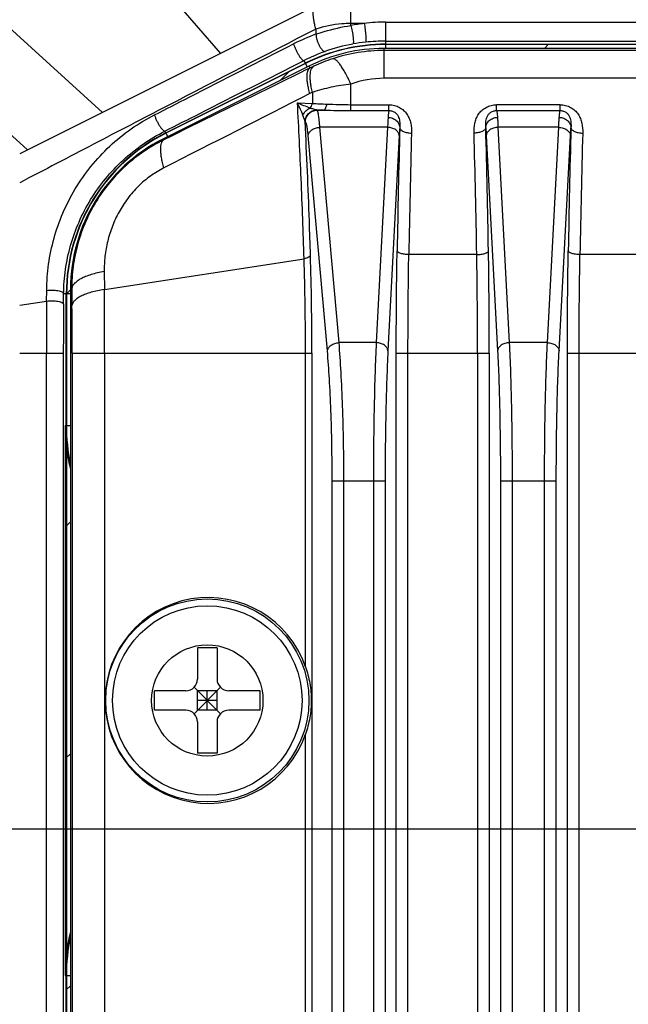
# Model space of a CAD drawing. Header units: millimetres. Extents: x 103 to 457, y -27 to 282.
# Tile 35 of 41: x 374 to 389, y 144 to 170. Entities that reach past the tile are written whole.
import ezdxf

# ---------------------------------------------------------------- set-up
doc = ezdxf.new("R2010")
doc.units = ezdxf.units.MM
doc.header["$LTSCALE"] = 23.1
doc.header["$PDMODE"] = 3
doc.header["$PDSIZE"] = 8
doc.linetypes.add('CENTER', pattern=[0.6, 0.375, -0.075, 0.075, -0.075])
doc.layers.get('0').update_dxf_attribs({"linetype": 'CONTINUOUS'})
doc.layers.get('Defpoints').update_dxf_attribs({"linetype": 'CONTINUOUS'})
for name, color, linetype in [('00_COMPONENTS', 7, 'CONTINUOUS'), ('03_ALL_AXES', 7, 'CONTINUOUS'), ('51__DRAFT_DIMS', 7, 'CONTINUOUS')]:
    doc.layers.add(name, color=color, linetype=linetype)
doc.styles.get("Standard").update_dxf_attribs({"font": 'simfang.ttf'})
doc.dimstyles.new('DIMSTYLE_3', dxfattribs={"dimtxt": 3, "dimasz": 3, "dimexe": 2.5, "dimexo": 0.5, "dimgap": 0.75, "dimtad": 1, "dimdsep": 46, "dimtxsty": 'STANDARD', "dimblk": '_FILLED', "dimblk1": '_FILLED', "dimblk2": '_FILLED', "dimcen": 0.09, "dimazin": 2, "dimtp": 0.3, "dimtm": 0.3, "dimtfac": 1, "dimtofl": 0, "dimtmove": 0, "dimatfit": 3, "dimldrblk": '_FILLED', "dimfxl": 1, "dimtolj": 1, "dimarcsym": 0})
doc.dimstyles.new('DIMSTYLE_4', dxfattribs={"dimtxt": 3, "dimasz": 3, "dimexe": 2.5, "dimexo": 0.5, "dimgap": 0.75, "dimtad": 1, "dimdsep": 46, "dimtxsty": 'STANDARD', "dimblk": '_FILLED', "dimblk1": '_FILLED', "dimblk2": '_FILLED', "dimcen": 0.09, "dimazin": 2, "dimtp": 0.2, "dimtm": 0.2, "dimtfac": 1, "dimtofl": 0, "dimtmove": 0, "dimatfit": 3, "dimldrblk": '_FILLED', "dimfxl": 1, "dimtolj": 1, "dimarcsym": 0})

# ---------------------------------------------------------------- blocks, each defined once
blk = doc.blocks.new('_FILLED')
at = {"color": 0, "linetype": 'ByBlock'}
blk.add_solid([(0, 0), (-1, 0.1667), (-1, -0.1667)], dxfattribs=at)
blk = doc.blocks.new('*D6')
at = {"layer": '51__DRAFT_DIMS', "color": 0, "lineweight": -2}
for p, q in [((387.861, 148.772), (345.441, 148.772)), ((347.941, 145.772), (347.941, 105.772)), ((388.293, 102.772), (345.441, 102.772))]:
    blk.add_line(p, q, dxfattribs=at)
at = {"layer": 'Defpoints', "color": 0}
for p in [(388.361, 148.772), (347.941, 102.772), (388.793, 102.772)]:
    blk.add_point(p, dxfattribs=at)
at = {"layer": '51__DRAFT_DIMS', "color": 0, "linetype": 'ByBlock', "lineweight": -2, "xscale": 3, "yscale": 3, "zscale": 3}
for p, rotation in [((347.941, 148.772), 90), ((347.941, 102.772), 270)]:
    blk.add_blockref('_FILLED', p, dxfattribs=dict(at, rotation=rotation))
at = {"layer": '51__DRAFT_DIMS', "color": 0, "insert": (343.191, 125.711), "char_height": 3, "attachment_point": 2, "rotation": 90, "line_spacing_factor": 0.9}
blk.add_mtext('\\A1;46', dxfattribs=at)
blk = doc.blocks.new('*D7')
at = {"layer": '51__DRAFT_DIMS', "color": 0, "lineweight": -2}
for p, q in [((381.497, 170.072), (345.441, 170.072)), ((347.941, 151.772), (347.941, 167.072)), ((392.242, 148.772), (345.441, 148.772))]:
    blk.add_line(p, q, dxfattribs=at)
at = {"layer": 'Defpoints', "color": 0}
for p in [(347.941, 170.072), (381.997, 170.072), (392.742, 148.772)]:
    blk.add_point(p, dxfattribs=at)
at = {"layer": '51__DRAFT_DIMS', "color": 0, "linetype": 'ByBlock', "lineweight": -2, "xscale": 3, "yscale": 3, "zscale": 3}
for p, rotation in [((347.941, 170.072), 90), ((347.941, 148.772), 270)]:
    blk.add_blockref('_FILLED', p, dxfattribs=dict(at, rotation=rotation))
at = {"layer": '51__DRAFT_DIMS', "color": 0, "insert": (343.191, 159.361), "char_height": 3, "attachment_point": 2, "rotation": 90, "line_spacing_factor": 0.9}
blk.add_mtext('\\A1;21.3', dxfattribs=at)

msp = doc.modelspace()

# ---------------------------------------------------------------- linework, layer by layer
at = {"layer": '00_COMPONENTS'}
for p, q in [((378.672, 168.645), (371.222, 177.232)), ((366.13, 175.766), (375.644, 167.131)), ((373.725, 166.172), (364.786, 174.286)), ((381.997, 169.359), (381.997, 170.072)), ((381.103, 169.861), (373.525, 166.072)), ((381.103, 169.267), (381.103, 169.135)), ((382.341, 169.409), (381.997, 169.409)), ((382.894, 168.772), (382.894, 169.446)), ((382.894, 169.446), (432.756, 169.446)), ((382.894, 168.96), (432.756, 168.96)), ((382.847, 168.006), (382.847, 168.772)), ((432.803, 168.772), (382.847, 168.772)), ((432.803, 168.718), (382.847, 168.718)), ((382.894, 168.88), (432.756, 168.88)), ((432.756, 168.872), (382.894, 168.872)), ((386.949, 168.772), (387.049, 168.872)), ((380.882, 168.297), (380.8, 168.461)), ((380.924, 168.318), (377.202, 166.457)), ((377.264, 166.609), (380.834, 168.393)), ((380.837, 168.386), (377.268, 166.602)), ((380.924, 168.318), (380.949, 168.268)), ((380.187, 167.95), (380.411, 168.173)), ((432.803, 168.006), (382.847, 168.006)), ((381.997, 167.181), (381.997, 167.858)), ((381.013, 167.647), (381.013, 167.365)), ((380.631, 167.376), (381.013, 167.365)), ((381.134, 167.189), (381.128, 167.193)), ((381.302, 167.189), (381.134, 167.189)), ((381.997, 167.331), (382.974, 167.331)), ((382.974, 167.181), (382.974, 167.331)), ((385.726, 167.181), (385.726, 167.331)), ((387.354, 167.331), (385.726, 167.331)), ((387.354, 167.181), (387.354, 167.331)), ((381.997, 167.181), (382.974, 167.181)), ((385.726, 167.181), (387.354, 167.181)), ((380.829, 166.893), (380.828, 166.894)), ((380.835, 166.89), (380.829, 166.893)), ((381.696, 161.236), (381.204, 166.752)), ((382.937, 166.752), (381.204, 166.752)), ((382.937, 166.752), (382.648, 161.236)), ((385.763, 166.752), (386.053, 161.236)), ((387.316, 166.752), (385.763, 166.752)), ((387.027, 161.236), (387.316, 166.752)), ((377.202, 166.457), (377.214, 166.433)), ((377.313, 166.512), (377.241, 166.655)), ((381.397, 161.024), (380.905, 166.54)), ((383.237, 166.54), (382.948, 161.024)), ((385.464, 166.54), (385.753, 161.024)), ((387.327, 161.024), (387.616, 166.54)), ((385.219, 163.491), (383.481, 163.491)), ((389.949, 163.491), (387.861, 163.491)), ((375.691, 162.599), (380.801, 163.387)), ((375.687, 163.059), (375.691, 162.599)), ((374.213, 162.302), (374.215, 162.574)), ((374.647, 162.219), (374.649, 162.487)), ((374.825, 162.487), (374.649, 162.487)), ((374.717, 159.114), (374.717, 162.487)), ((374.725, 162.487), (374.825, 162.587)), ((374.725, 162.487), (374.725, 89.057)), ((374.825, 162.611), (374.825, 88.933)), ((374.825, 162.611), (374.858, 162.611)), ((374.858, 162.611), (374.862, 162.185)), ((373.525, 162.196), (374.213, 162.302)), ((382.648, 161.236), (381.696, 161.236)), ((387.027, 161.236), (386.053, 161.236)), ((373.525, 160.963), (374.642, 160.963)), ((374.208, 90.581), (374.208, 160.963)), ((374.642, 90.581), (374.642, 160.963)), ((374.867, 160.963), (374.867, 90.581)), ((374.867, 160.963), (381.002, 160.963)), ((375.696, 160.963), (375.696, 90.581)), ((380.838, 152.937), (380.838, 160.963)), ((381.002, 160.963), (381.002, 90.581)), ((383.16, 90.581), (383.16, 160.963)), ((383.16, 160.963), (385.54, 160.963)), ((383.46, 90.581), (383.46, 160.963)), ((385.241, 160.963), (385.241, 90.581)), ((385.54, 160.963), (385.54, 90.581)), ((387.54, 90.581), (387.54, 160.963)), ((387.54, 160.963), (390.27, 160.963)), ((387.839, 90.581), (387.839, 160.963)), ((374.686, 159.114), (374.686, 145.03)), ((374.686, 159.114), (374.825, 159.114)), ((381.52, 93.843), (381.52, 157.701)), ((381.52, 157.701), (382.875, 157.701)), ((381.819, 93.843), (381.819, 157.701)), ((382.576, 157.701), (382.576, 93.843)), ((382.875, 157.701), (382.875, 93.843)), ((385.825, 157.701), (385.825, 93.843)), ((385.825, 157.701), (387.255, 157.701)), ((386.125, 157.701), (386.125, 93.843)), ((386.955, 93.843), (386.955, 157.701)), ((387.255, 93.843), (387.255, 157.701)), ((374.725, 156.548), (374.825, 156.648)), ((378.075, 153.422), (378.075, 152.622)), ((378.575, 153.422), (378.075, 153.422)), ((378.575, 153.422), (378.575, 152.622)), ((376.975, 151.822), (376.975, 152.322)), ((377.775, 152.322), (376.975, 152.322)), ((377.987, 151.734), (378.663, 152.41)), ((377.987, 152.41), (378.663, 151.734)), ((378.075, 151.822), (378.075, 152.322)), ((378.575, 152.322), (378.075, 152.322)), ((378.325, 151.822), (378.325, 152.322)), ((378.575, 151.822), (378.575, 152.322)), ((379.675, 152.322), (378.875, 152.322)), ((379.675, 151.822), (379.675, 152.322)), ((378.575, 152.072), (378.075, 152.072)), ((377.775, 151.822), (376.975, 151.822)), ((378.575, 151.822), (378.075, 151.822)), ((379.675, 151.822), (378.875, 151.822)), ((378.075, 151.522), (378.075, 150.722)), ((378.575, 151.522), (378.575, 150.722)), ((380.838, 97.137), (380.838, 151.207)), ((374.725, 150.608), (374.825, 150.708)), ((378.575, 150.722), (378.075, 150.722)), ((374.686, 145.03), (374.825, 145.03)), ((374.717, 103.314), (374.717, 145.03)), ((374.725, 144.668), (374.825, 144.768))]:
    msp.add_line(p, q, dxfattribs=at)
for radius in [2.6, 2.425, 1.425]:
    msp.add_circle((378.325, 152.072), radius, dxfattribs=at)
for centre, radius, start, end in [((382.894, 164.425), 5.015, 96.331, 100.308), ((382.895, 165.272), 4.174, 90.0045, 97.6133), ((382.825, 164.392), 5.045, 109.9542, 117.031), ((382.894, 164.175), 4.785, 89.9975, 96.2303), ((382.894, 164.272), 4.608, 90, 116.5651), ((382.894, 164.272), 4.6, 90, 116.5651), ((382.847, 164.472), 4.3, 90, 116.5651), ((382.813, 164.62), 4.332, 100.1312, 109.9276), ((382.847, 164.516), 4.202, 90.0008, 108.2278), ((382.894, 164.176), 4.784, 96.2314, 100.1485), ((382.975, 164.178), 4.804, 109.9394, 116.9202), ((382.953, 164.195), 4.54, 108.2368, 114.8076), ((382.805, 164.514), 4.188, 114.8, 116.3136), ((382.848, 165.48), 2.526, 90.0315, 109.6952), ((1169.965, -1385.804), 1742.313, 116.927027, 117.064872), ((382.106, 165.337), 2.555, 115.3152, 116.9292), ((381.868, 180.489), 13.152, 266.2737, 267.8987), ((381.141, 167.309), 0.117, 261.5955, 263.298), ((381.913, 201.236), 34.052, 268.678, 268.9719), ((705.042, 158.14), 321.906, 178.46878, 179.031), ((74.329, 158.373), 311.233, 0.95936, 1.54086), ((709.421, 158.14), 321.906, 178.46878, 179.031), ((379.325, 162.487), 4.608, 116.5651, 180), ((379.325, 162.487), 4.6, 116.5651, 180), ((379.125, 162.611), 4.3, 116.5651, 180), ((696.267, 158.125), 312.832, 178.44672, 179.01704), ((82.802, 158.354), 302.461, 0.97318, 1.56305), ((700.647, 158.125), 312.832, 178.44672, 179.01704), ((242.688, 161.003), 142.553, 359.9837, 1.00008), ((232.368, 161.005), 153.173, 359.98428, 0.96479), ((123.059, 160.989), 252.637, 359.99395, 0.36506), ((547.65, 160.968), 173.443, 179.55916, 180.00167), ((527.322, 160.967), 152.681, 179.53014, 180.00177), ((233.887, 160.983), 140.98, 359.99181, 0.4887), ((379.325, 159.114), 4.639, 180, 194.0663), ((379.325, 159.114), 4.608, 180, 192.3928), ((377.775, 152.622), 0.3, 270, 0), ((378.875, 152.622), 0.3, 180, 270), ((377.775, 151.522), 0.3, 0, 90), ((378.875, 151.522), 0.3, 90, 180), ((379.325, 145.03), 4.639, 165.9337, 180), ((379.325, 145.03), 4.608, 167.6072, 180)]:
    msp.add_arc(centre, radius, start, end, dxfattribs=at)
msp.add_ellipse((378.348, 152.072), major_axis=(2.636, 0), ratio=0.999962, start_param=0.334355, end_param=5.94883, dxfattribs=at)
for points, knots in [([(381.103, 169.267), (381.092, 169.306), (381.073, 169.381), (381.052, 169.489), (381.039, 169.584), (381.034, 169.667), (381.037, 169.737), (381.047, 169.787), (381.061, 169.818), (381.072, 169.836), (381.086, 169.851), (381.097, 169.858), (381.103, 169.861)], [0, 0, 0, 0, 0.196196, 0.37281, 0.5285, 0.662381, 0.77426, 0.865072, 0.903495, 0.938073, 0.969806, 1, 1, 1, 1]), ([(381.103, 169.267), (379.836, 168.614), (377.938, 167.632), (375.413, 166.318), (374.154, 165.659), (373.525, 165.33)], [0, 0, 0, 0, 0.50085, 0.750669, 1, 1, 1, 1]), ([(381.997, 169.409), (381.92, 169.409), (381.617, 169.398), (381.316, 169.339), (381.103, 169.267)], [0, 0, 0, 0, 0.255048, 1, 1, 1, 1]), ([(381.103, 169.135), (381.174, 169.16), (381.466, 169.255), (381.767, 169.323), (381.997, 169.359)], [0, 0, 0, 0, 0.24417, 1, 1, 1, 1]), ([(381.997, 169.359), (382.004, 169.336), (382.016, 169.287), (382.031, 169.211), (382.045, 169.133), (382.055, 169.059), (382.061, 168.993), (382.063, 168.946), (382.062, 168.917), (382.06, 168.903), (382.058, 168.895), (382.056, 168.889), (382.053, 168.886), (382.051, 168.885)], [0, 0, 0, 0, 0.148735, 0.313024, 0.481069, 0.64078, 0.780713, 0.891006, 0.932656, 0.964494, 0.976701, 0.986519, 1, 1, 1, 1]), ([(382.341, 169.409), (382.345, 169.386), (382.353, 169.336), (382.363, 169.259), (382.371, 169.18), (382.377, 169.115), (382.38, 169.067), (382.381, 169.035), (382.382, 169.006), (382.382, 168.982), (382.381, 168.962), (382.38, 168.947), (382.378, 168.938), (382.377, 168.933), (382.375, 168.932), (382.375, 168.932)], [0, 0, 0, 0, 0.148836, 0.313974, 0.483302, 0.644388, 0.718104, 0.785432, 0.845142, 0.896159, 0.937583, 0.968741, 0.989291, 0.995717, 1, 1, 1, 1]), ([(381.103, 169.135), (381.105, 169.111), (381.113, 169.06), (381.133, 168.983), (381.161, 168.906), (381.194, 168.834), (381.226, 168.781), (381.252, 168.745), (381.271, 168.724), (381.289, 168.708), (381.306, 168.698), (381.322, 168.692), (381.332, 168.692), (381.337, 168.693)], [0, 0, 0, 0, 0.137874, 0.292237, 0.452397, 0.607052, 0.745477, 0.80577, 0.85894, 0.904496, 0.94243, 0.973546, 1, 1, 1, 1]), ([(376.973, 167.069), (377.269, 167.221), (378.455, 167.827), (379.641, 168.432), (380.532, 168.887)], [0, 0, 0, 0, 0.249701, 1, 1, 1, 1]), ([(380.532, 168.887), (380.538, 168.864), (380.555, 168.815), (380.586, 168.742), (380.623, 168.668), (380.657, 168.609), (380.686, 168.565), (380.706, 168.537), (380.726, 168.512), (380.744, 168.492), (380.761, 168.476), (380.778, 168.464), (380.793, 168.458), (380.8, 168.461)], [0, 0, 0, 0, 0.138118, 0.295513, 0.460235, 0.619645, 0.693527, 0.761636, 0.822737, 0.87579, 0.920028, 0.955094, 1, 1, 1, 1]), ([(377.241, 166.655), (377.538, 166.805), (378.724, 167.407), (379.91, 168.009), (380.8, 168.461)], [0, 0, 0, 0, 0.249693, 1, 1, 1, 1]), ([(381.997, 167.858), (381.975, 167.908), (381.931, 168.002), (381.863, 168.133), (381.797, 168.247), (381.735, 168.342), (381.685, 168.408), (381.646, 168.449), (381.621, 168.472), (381.597, 168.49), (381.574, 168.502), (381.553, 168.508), (381.539, 168.508), (381.533, 168.507)], [0, 0, 0, 0, 0.198219, 0.379112, 0.539999, 0.678644, 0.793438, 0.841658, 0.883782, 0.920014, 0.950798, 0.976979, 1, 1, 1, 1]), ([(380.949, 168.268), (380.637, 168.115), (379.392, 167.503), (378.147, 166.892), (377.214, 166.433)], [0, 0, 0, 0, 0.250394, 1, 1, 1, 1]), ([(380.949, 167.615), (380.937, 167.657), (380.917, 167.737), (380.894, 167.852), (380.88, 167.955), (380.875, 168.046), (380.879, 168.124), (380.89, 168.179), (380.904, 168.216), (380.917, 168.237), (380.931, 168.255), (380.943, 168.264), (380.949, 168.268)], [0, 0, 0, 0, 0.189904, 0.362637, 0.516624, 0.650741, 0.764517, 0.858504, 0.898782, 0.935215, 0.9686, 1, 1, 1, 1]), ([(381.013, 167.647), (381.003, 167.69), (380.986, 167.771), (380.968, 167.889), (380.958, 167.995), (380.958, 168.089), (380.966, 168.168), (380.983, 168.234), (381.009, 168.284), (381.035, 168.308), (381.049, 168.316)], [0, 0, 0, 0, 0.187498, 0.35839, 0.511159, 0.644748, 0.758779, 0.853911, 0.932552, 1, 1, 1, 1]), ([(381.997, 167.858), (381.828, 167.839), (381.496, 167.785), (381.171, 167.698), (381.013, 167.647)], [0, 0, 0, 0, 0.507564, 1, 1, 1, 1]), ([(380.801, 163.387), (380.78, 164.07), (380.731, 165.4), (380.667, 166.729), (380.631, 167.376)], [0, 0, 0, 0, 0.513255, 1, 1, 1, 1]), ([(380.773, 167.058), (380.752, 167.11), (380.706, 167.216), (380.657, 167.321), (380.631, 167.376)], [0, 0, 0, 0, 0.478989, 1, 1, 1, 1]), ([(380.954, 167.244), (380.902, 167.263), (380.793, 167.306), (380.686, 167.351), (380.631, 167.376)], [0, 0, 0, 0, 0.478068, 1, 1, 1, 1]), ([(380.773, 167.058), (380.789, 167.099), (380.839, 167.175), (380.914, 167.227), (380.954, 167.244)], [0, 0, 0, 0, 0.500306, 1, 1, 1, 1]), ([(380.828, 166.894), (380.828, 166.933), (380.844, 167.011), (380.91, 167.11), (381.008, 167.176), (381.086, 167.193), (381.124, 167.193)], [0, 0, 0, 0, 0.249973, 0.50025, 0.750381, 1, 1, 1, 1]), ([(380.829, 166.893), (380.829, 166.932), (380.845, 167.011), (380.912, 167.11), (381.011, 167.177), (381.089, 167.193), (381.128, 167.193)], [0, 0, 0, 0, 0.250142, 0.500422, 0.750455, 1, 1, 1, 1]), ([(380.835, 166.89), (380.835, 166.929), (380.851, 167.007), (380.918, 167.106), (381.017, 167.173), (381.095, 167.189), (381.134, 167.189)], [0, 0, 0, 0, 0.250142, 0.500422, 0.750455, 1, 1, 1, 1]), ([(380.954, 167.244), (380.967, 167.26), (380.991, 167.299), (381.007, 167.342), (381.013, 167.365)], [0, 0, 0, 0, 0.462687, 1, 1, 1, 1]), ([(381.124, 167.193), (381.119, 167.194), (381.107, 167.197), (381.081, 167.203), (381.045, 167.214), (381.001, 167.228), (380.97, 167.239), (380.954, 167.244)], [0, 0, 0, 0, 0.096094, 0.205342, 0.450426, 0.718208, 1, 1, 1, 1]), ([(381.204, 166.752), (381.202, 166.783), (381.197, 166.842), (381.19, 166.924), (381.181, 166.997), (381.173, 167.058), (381.164, 167.108), (381.156, 167.142), (381.149, 167.164), (381.144, 167.175), (381.14, 167.184), (381.136, 167.188), (381.134, 167.189)], [0, 0, 0, 0, 0.208381, 0.395182, 0.558923, 0.698333, 0.812408, 0.90048, 0.934713, 0.962492, 0.984055, 1, 1, 1, 1]), ([(381.302, 167.189), (381.307, 167.19), (381.316, 167.193), (381.328, 167.203), (381.34, 167.217), (381.356, 167.244), (381.373, 167.287), (381.382, 167.325), (381.386, 167.346)], [0, 0, 0, 0, 0.071301, 0.154061, 0.252657, 0.368898, 0.653738, 1, 1, 1, 1]), ([(381.302, 167.189), (381.417, 167.188), (381.649, 167.183), (381.88, 167.181), (381.997, 167.181)], [0, 0, 0, 0, 0.495018, 1, 1, 1, 1]), ([(381.386, 167.346), (381.486, 167.342), (381.69, 167.334), (381.894, 167.331), (381.997, 167.331)], [0, 0, 0, 0, 0.492453, 1, 1, 1, 1]), ([(382.974, 167.331), (383.021, 167.331), (383.114, 167.319), (383.243, 167.268), (383.352, 167.189), (383.437, 167.089), (383.497, 166.975), (383.545, 166.814), (383.553, 166.688), (383.55, 166.604)], [0, 0, 0, 0, 0.134414, 0.266388, 0.394544, 0.518938, 0.640591, 0.760769, 1, 1, 1, 1]), ([(385.15, 166.604), (385.148, 166.688), (385.155, 166.814), (385.204, 166.975), (385.263, 167.089), (385.348, 167.189), (385.458, 167.268), (385.587, 167.319), (385.68, 167.331), (385.726, 167.331)], [0, 0, 0, 0, 0.239231, 0.359409, 0.481062, 0.605456, 0.733613, 0.865587, 1, 1, 1, 1]), ([(387.354, 167.331), (387.4, 167.331), (387.493, 167.319), (387.622, 167.268), (387.732, 167.189), (387.817, 167.089), (387.876, 166.975), (387.925, 166.814), (387.932, 166.688), (387.93, 166.604)], [0, 0, 0, 0, 0.134414, 0.266388, 0.394544, 0.518938, 0.640591, 0.760769, 1, 1, 1, 1]), ([(374.215, 162.574), (374.217, 162.799), (374.25, 163.249), (374.389, 163.915), (374.617, 164.565), (374.934, 165.184), (375.337, 165.76), (375.818, 166.278), (376.365, 166.722), (376.767, 166.964), (376.973, 167.069)], [0, 0, 0, 0, 0.121382, 0.243837, 0.367617, 0.492883, 0.619547, 0.747073, 0.87438, 1, 1, 1, 1]), ([(376.973, 167.069), (376.98, 167.046), (376.996, 166.998), (377.028, 166.926), (377.065, 166.853), (377.099, 166.796), (377.127, 166.754), (377.147, 166.726), (377.167, 166.703), (377.185, 166.683), (377.202, 166.669), (377.219, 166.657), (377.234, 166.652), (377.241, 166.655)], [0, 0, 0, 0, 0.141338, 0.299891, 0.464142, 0.622049, 0.695005, 0.76219, 0.822455, 0.874849, 0.918692, 0.953723, 1, 1, 1, 1]), ([(380.828, 166.894), (380.825, 166.906), (380.819, 166.931), (380.806, 166.97), (380.79, 167.013), (380.779, 167.043), (380.773, 167.058)], [0, 0, 0, 0, 0.204724, 0.448116, 0.715926, 1, 1, 1, 1]), ([(382.951, 167.004), (382.948, 166.966), (382.943, 166.882), (382.939, 166.798), (382.937, 166.752)], [0, 0, 0, 0, 0.453447, 1, 1, 1, 1]), ([(382.974, 167.181), (382.973, 167.177), (382.971, 167.169), (382.966, 167.149), (382.961, 167.115), (382.956, 167.064), (382.953, 167.026), (382.951, 167.004)], [0, 0, 0, 0, 0.06023, 0.13916, 0.353144, 0.640875, 1, 1, 1, 1]), ([(382.951, 167.004), (382.989, 167.004), (383.065, 166.989), (383.148, 166.941), (383.199, 166.887), (383.227, 166.842), (383.245, 166.793), (383.25, 166.759), (383.251, 166.742)], [0, 0, 0, 0, 0.263164, 0.519567, 0.643905, 0.765081, 0.883492, 1, 1, 1, 1]), ([(382.974, 167.181), (383.004, 167.181), (383.063, 167.171), (383.137, 167.129), (383.189, 167.072), (383.222, 167.008), (383.241, 166.942), (383.254, 166.854), (383.253, 166.787), (383.251, 166.742)], [0, 0, 0, 0, 0.154419, 0.296879, 0.425339, 0.544514, 0.659049, 0.772022, 1, 1, 1, 1]), ([(385.45, 166.742), (385.448, 166.787), (385.447, 166.854), (385.459, 166.942), (385.478, 167.008), (385.511, 167.072), (385.563, 167.129), (385.637, 167.171), (385.696, 167.181), (385.726, 167.181)], [0, 0, 0, 0, 0.227977, 0.340952, 0.455486, 0.574661, 0.703121, 0.845581, 1, 1, 1, 1]), ([(385.45, 166.742), (385.45, 166.759), (385.455, 166.793), (385.473, 166.842), (385.502, 166.887), (385.552, 166.941), (385.635, 166.989), (385.711, 167.004), (385.749, 167.004)], [0, 0, 0, 0, 0.116508, 0.234919, 0.356095, 0.480433, 0.736836, 1, 1, 1, 1]), ([(385.726, 167.181), (385.728, 167.177), (385.73, 167.169), (385.734, 167.149), (385.739, 167.115), (385.745, 167.064), (385.748, 167.026), (385.749, 167.004)], [0, 0, 0, 0, 0.06023, 0.13916, 0.353144, 0.640874, 1, 1, 1, 1]), ([(385.749, 167.004), (385.752, 166.966), (385.758, 166.882), (385.762, 166.798), (385.763, 166.752)], [0, 0, 0, 0, 0.453448, 1, 1, 1, 1]), ([(387.316, 166.752), (387.318, 166.798), (387.322, 166.882), (387.328, 166.966), (387.331, 167.004)], [0, 0, 0, 0, 0.546544, 1, 1, 1, 1]), ([(387.331, 167.004), (387.332, 167.026), (387.335, 167.064), (387.341, 167.115), (387.346, 167.149), (387.35, 167.169), (387.352, 167.177), (387.354, 167.181)], [0, 0, 0, 0, 0.359141, 0.646869, 0.860844, 0.939772, 1, 1, 1, 1]), ([(387.331, 167.004), (387.369, 167.004), (387.445, 166.989), (387.528, 166.941), (387.578, 166.887), (387.607, 166.842), (387.625, 166.793), (387.63, 166.759), (387.63, 166.742)], [0, 0, 0, 0, 0.263164, 0.519567, 0.643905, 0.765081, 0.883492, 1, 1, 1, 1]), ([(387.354, 167.181), (387.384, 167.181), (387.443, 167.171), (387.517, 167.129), (387.569, 167.072), (387.602, 167.008), (387.621, 166.942), (387.633, 166.854), (387.632, 166.787), (387.63, 166.742)], [0, 0, 0, 0, 0.15442, 0.29688, 0.425338, 0.544514, 0.659048, 0.772022, 1, 1, 1, 1]), ([(380.965, 163.47), (380.956, 163.764), (380.919, 164.906), (380.871, 166.047), (380.828, 166.894)], [0, 0, 0, 0, 0.257678, 1, 1, 1, 1]), ([(380.905, 166.54), (380.901, 166.587), (380.894, 166.653), (380.883, 166.736), (380.874, 166.785), (380.865, 166.825), (380.856, 166.856), (380.848, 166.875), (380.841, 166.885), (380.837, 166.889), (380.835, 166.89)], [0, 0, 0, 0, 0.392112, 0.554804, 0.693567, 0.807487, 0.896045, 0.959421, 0.982246, 1, 1, 1, 1]), ([(380.905, 166.54), (380.906, 166.553), (380.913, 166.581), (380.932, 166.62), (380.961, 166.656), (381.013, 166.699), (381.094, 166.738), (381.167, 166.75), (381.204, 166.752)], [0, 0, 0, 0, 0.10302, 0.211355, 0.326906, 0.450319, 0.717198, 1, 1, 1, 1]), ([(383.237, 166.54), (383.236, 166.554), (383.23, 166.582), (383.212, 166.621), (383.183, 166.657), (383.131, 166.701), (383.048, 166.739), (382.975, 166.751), (382.937, 166.752)], [0, 0, 0, 0, 0.103075, 0.210887, 0.325727, 0.448563, 0.715389, 1, 1, 1, 1]), ([(383.251, 166.742), (383.248, 166.711), (383.242, 166.644), (383.238, 166.577), (383.237, 166.54)], [0, 0, 0, 0, 0.453558, 1, 1, 1, 1]), ([(383.251, 166.742), (383.252, 166.733), (383.258, 166.714), (383.278, 166.688), (383.307, 166.665), (383.344, 166.645), (383.389, 166.628), (383.458, 166.611), (383.513, 166.605), (383.55, 166.604)], [0, 0, 0, 0, 0.077791, 0.166955, 0.271884, 0.393501, 0.530433, 0.679835, 1, 1, 1, 1]), ([(385.45, 166.742), (385.449, 166.733), (385.443, 166.714), (385.423, 166.688), (385.394, 166.665), (385.356, 166.645), (385.311, 166.628), (385.243, 166.611), (385.188, 166.605), (385.15, 166.604)], [0, 0, 0, 0, 0.07779, 0.166953, 0.271882, 0.393499, 0.530432, 0.679834, 1, 1, 1, 1]), ([(385.45, 166.742), (385.453, 166.711), (385.458, 166.644), (385.462, 166.577), (385.464, 166.54)], [0, 0, 0, 0, 0.453559, 1, 1, 1, 1]), ([(385.763, 166.752), (385.726, 166.751), (385.652, 166.739), (385.569, 166.701), (385.518, 166.657), (385.489, 166.621), (385.47, 166.582), (385.465, 166.554), (385.464, 166.54)], [0, 0, 0, 0, 0.284611, 0.551437, 0.674273, 0.789113, 0.896925, 1, 1, 1, 1]), ([(387.316, 166.752), (387.354, 166.751), (387.428, 166.739), (387.511, 166.701), (387.562, 166.657), (387.591, 166.621), (387.61, 166.582), (387.615, 166.554), (387.616, 166.54)], [0, 0, 0, 0, 0.284611, 0.551437, 0.674273, 0.789113, 0.896925, 1, 1, 1, 1]), ([(387.616, 166.54), (387.618, 166.577), (387.622, 166.644), (387.627, 166.711), (387.63, 166.742)], [0, 0, 0, 0, 0.546432, 1, 1, 1, 1]), ([(387.63, 166.742), (387.631, 166.733), (387.637, 166.714), (387.657, 166.688), (387.686, 166.665), (387.724, 166.645), (387.769, 166.628), (387.837, 166.611), (387.892, 166.605), (387.93, 166.604)], [0, 0, 0, 0, 0.077791, 0.166955, 0.271884, 0.393501, 0.530433, 0.679835, 1, 1, 1, 1]), ([(374.649, 162.487), (374.651, 162.695), (374.683, 163.113), (374.814, 163.732), (375.03, 164.334), (375.329, 164.909), (375.709, 165.443), (376.162, 165.923), (376.674, 166.333), (377.049, 166.557), (377.241, 166.655)], [0, 0, 0, 0, 0.120924, 0.243093, 0.366782, 0.492156, 0.619081, 0.746917, 0.874429, 1, 1, 1, 1]), ([(377.214, 166.433), (377.038, 166.346), (376.696, 166.146), (376.229, 165.777), (375.817, 165.345), (375.47, 164.859), (375.196, 164.33), (374.999, 163.772), (374.881, 163.196), (374.857, 162.805), (374.858, 162.611)], [0, 0, 0, 0, 0.124727, 0.250369, 0.376415, 0.502388, 0.627916, 0.752755, 0.876791, 1, 1, 1, 1]), ([(377.214, 165.713), (377.201, 165.758), (377.178, 165.845), (377.152, 165.972), (377.137, 166.086), (377.131, 166.187), (377.135, 166.273), (377.147, 166.335), (377.164, 166.375), (377.178, 166.399), (377.194, 166.419), (377.207, 166.429), (377.214, 166.433)], [0, 0, 0, 0, 0.188347, 0.360285, 0.514041, 0.648312, 0.76249, 0.857029, 0.897628, 0.934411, 0.968181, 1, 1, 1, 1]), ([(377.214, 165.713), (377.094, 165.652), (376.863, 165.51), (376.551, 165.245), (376.281, 164.935), (376.059, 164.591), (375.888, 164.223), (375.768, 163.84), (375.699, 163.451), (375.686, 163.189), (375.687, 163.059)], [0, 0, 0, 0, 0.124878, 0.251826, 0.37944, 0.506533, 0.632351, 0.756549, 0.879069, 1, 1, 1, 1]), ([(380.965, 163.47), (380.963, 163.46), (380.952, 163.447), (380.933, 163.432), (380.905, 163.417), (380.861, 163.4), (380.822, 163.391), (380.801, 163.387)], [0, 0, 0, 0, 0.153943, 0.254203, 0.371793, 0.657143, 1, 1, 1, 1]), ([(381.002, 160.963), (381.002, 161.386), (380.996, 162.222), (380.978, 163.058), (380.965, 163.47)], [0, 0, 0, 0, 0.506787, 1, 1, 1, 1]), ([(383.16, 160.963), (383.16, 161.185), (383.162, 162.058), (383.171, 162.932), (383.182, 163.584)], [0, 0, 0, 0, 0.253882, 1, 1, 1, 1]), ([(383.481, 163.491), (383.444, 163.492), (383.39, 163.496), (383.321, 163.508), (383.276, 163.519), (383.244, 163.53), (383.222, 163.541), (383.209, 163.549), (383.198, 163.557), (383.188, 163.568), (383.183, 163.577), (383.182, 163.584)], [0, 0, 0, 0, 0.342135, 0.499636, 0.64139, 0.763433, 0.816221, 0.863279, 0.90467, 0.940733, 1, 1, 1, 1]), ([(383.46, 160.963), (383.46, 161.177), (383.461, 162.02), (383.47, 162.863), (383.481, 163.491)], [0, 0, 0, 0, 0.253882, 1, 1, 1, 1]), ([(385.219, 163.491), (385.256, 163.492), (385.311, 163.496), (385.38, 163.508), (385.424, 163.519), (385.457, 163.53), (385.478, 163.541), (385.491, 163.549), (385.502, 163.557), (385.513, 163.568), (385.518, 163.577), (385.519, 163.584)], [0, 0, 0, 0, 0.342135, 0.499636, 0.64139, 0.763433, 0.816221, 0.863279, 0.90467, 0.940733, 1, 1, 1, 1]), ([(387.54, 160.963), (387.54, 161.185), (387.541, 162.058), (387.55, 162.932), (387.561, 163.584)], [0, 0, 0, 0, 0.253882, 1, 1, 1, 1]), ([(387.861, 163.491), (387.824, 163.492), (387.769, 163.496), (387.7, 163.508), (387.656, 163.519), (387.623, 163.53), (387.602, 163.541), (387.589, 163.549), (387.578, 163.557), (387.567, 163.568), (387.562, 163.577), (387.561, 163.584)], [0, 0, 0, 0, 0.342135, 0.499636, 0.64139, 0.763433, 0.816221, 0.863279, 0.90467, 0.940733, 1, 1, 1, 1]), ([(387.839, 160.963), (387.839, 161.177), (387.841, 162.02), (387.85, 162.863), (387.861, 163.491)], [0, 0, 0, 0, 0.253882, 1, 1, 1, 1]), ([(380.838, 160.963), (380.838, 161.372), (380.832, 162.181), (380.813, 162.989), (380.801, 163.387)], [0, 0, 0, 0, 0.506808, 1, 1, 1, 1]), ([(375.687, 163.059), (375.628, 163.049), (375.516, 163.026), (375.357, 162.983), (375.216, 162.933), (375.096, 162.878), (374.998, 162.817), (374.933, 162.761), (374.896, 162.715), (374.876, 162.681), (374.863, 162.646), (374.859, 162.623), (374.858, 162.611)], [0, 0, 0, 0, 0.180293, 0.347177, 0.498407, 0.632295, 0.747958, 0.845717, 0.888572, 0.928027, 0.964844, 1, 1, 1, 1]), ([(374.215, 162.574), (374.239, 162.578), (374.287, 162.583), (374.361, 162.584), (374.434, 162.58), (374.501, 162.57), (374.56, 162.556), (374.6, 162.539), (374.625, 162.524), (374.638, 162.512), (374.646, 162.5), (374.649, 162.492), (374.649, 162.487)], [0, 0, 0, 0, 0.15348, 0.314705, 0.474626, 0.6243, 0.75568, 0.862549, 0.905805, 0.942364, 0.973116, 1, 1, 1, 1]), ([(375.691, 162.599), (375.632, 162.589), (375.52, 162.568), (375.361, 162.528), (375.22, 162.483), (375.1, 162.432), (375.002, 162.376), (374.938, 162.325), (374.9, 162.281), (374.88, 162.25), (374.867, 162.218), (374.863, 162.196), (374.862, 162.185)], [0, 0, 0, 0, 0.183312, 0.352631, 0.505572, 0.640304, 0.755779, 0.852152, 0.893825, 0.931778, 0.966814, 1, 1, 1, 1]), ([(374.213, 162.302), (374.236, 162.306), (374.285, 162.31), (374.358, 162.312), (374.431, 162.308), (374.499, 162.298), (374.55, 162.286), (374.584, 162.274), (374.605, 162.264), (374.622, 162.254), (374.635, 162.243), (374.644, 162.232), (374.646, 162.223), (374.647, 162.219)], [0, 0, 0, 0, 0.154174, 0.316211, 0.476912, 0.627189, 0.758837, 0.815615, 0.865562, 0.908419, 0.944351, 0.974219, 1, 1, 1, 1]), ([(381.397, 161.024), (381.399, 161.038), (381.405, 161.065), (381.425, 161.104), (381.454, 161.14), (381.505, 161.183), (381.587, 161.222), (381.659, 161.235), (381.696, 161.236)], [0, 0, 0, 0, 0.10302, 0.211355, 0.326906, 0.450319, 0.717198, 1, 1, 1, 1]), ([(381.819, 157.701), (381.819, 158.026), (381.814, 158.665), (381.791, 159.591), (381.753, 160.444), (381.717, 160.984), (381.696, 161.236)], [0, 0, 0, 0, 0.275836, 0.54107, 0.785549, 1, 1, 1, 1]), ([(382.648, 161.236), (382.635, 160.984), (382.614, 160.444), (382.592, 159.59), (382.579, 158.664), (382.576, 158.026), (382.576, 157.701)], [0, 0, 0, 0, 0.214355, 0.458847, 0.724121, 1, 1, 1, 1]), ([(382.948, 161.024), (382.947, 161.038), (382.941, 161.066), (382.923, 161.105), (382.894, 161.142), (382.842, 161.185), (382.759, 161.224), (382.686, 161.236), (382.648, 161.236)], [0, 0, 0, 0, 0.103075, 0.210887, 0.325727, 0.448563, 0.715389, 1, 1, 1, 1]), ([(386.053, 161.236), (386.015, 161.236), (385.941, 161.224), (385.858, 161.185), (385.807, 161.142), (385.778, 161.105), (385.759, 161.066), (385.754, 161.038), (385.753, 161.024)], [0, 0, 0, 0, 0.284611, 0.551437, 0.674273, 0.789113, 0.896925, 1, 1, 1, 1]), ([(386.053, 161.236), (386.065, 160.984), (386.086, 160.444), (386.108, 159.59), (386.122, 158.664), (386.125, 158.026), (386.125, 157.701)], [0, 0, 0, 0, 0.214355, 0.458847, 0.724121, 1, 1, 1, 1]), ([(386.955, 157.701), (386.955, 158.026), (386.958, 158.664), (386.972, 159.59), (386.994, 160.444), (387.015, 160.984), (387.027, 161.236)], [0, 0, 0, 0, 0.275878, 0.541152, 0.785644, 1, 1, 1, 1]), ([(387.027, 161.236), (387.065, 161.236), (387.139, 161.224), (387.222, 161.185), (387.273, 161.142), (387.302, 161.105), (387.321, 161.066), (387.326, 161.038), (387.327, 161.024)], [0, 0, 0, 0, 0.284611, 0.551437, 0.674273, 0.789113, 0.896925, 1, 1, 1, 1]), ([(381.52, 157.701), (381.52, 158.007), (381.515, 158.607), (381.492, 159.478), (381.455, 160.28), (381.419, 160.787), (381.397, 161.024)], [0, 0, 0, 0, 0.275828, 0.541053, 0.785529, 1, 1, 1, 1]), ([(382.948, 161.024), (382.935, 160.787), (382.914, 160.279), (382.892, 159.477), (382.878, 158.606), (382.875, 158.007), (382.875, 157.701)], [0, 0, 0, 0, 0.214362, 0.458852, 0.724124, 1, 1, 1, 1]), ([(385.753, 161.024), (385.765, 160.787), (385.787, 160.279), (385.808, 159.477), (385.822, 158.606), (385.825, 158.007), (385.825, 157.701)], [0, 0, 0, 0, 0.214362, 0.458852, 0.724124, 1, 1, 1, 1]), ([(387.255, 157.701), (387.255, 158.007), (387.258, 158.606), (387.271, 159.477), (387.293, 160.279), (387.315, 160.787), (387.327, 161.024)], [0, 0, 0, 0, 0.275875, 0.541146, 0.785637, 1, 1, 1, 1]), ([(380.838, 152.937), (380.886, 152.799), (380.959, 152.513), (380.985, 152.219), (380.985, 152.072)], [0, 0, 0, 0, 0.49824, 1, 1, 1, 1]), ([(380.985, 152.072), (380.985, 151.925), (380.959, 151.631), (380.886, 151.345), (380.838, 151.207)], [0, 0, 0, 0, 0.501763, 1, 1, 1, 1])]:
    msp.add_open_spline(points, degree=3, knots=knots, dxfattribs=at)
at = {"layer": '03_ALL_AXES', "linetype": 'CENTER'}
msp.add_line((396, 148.772), (387.75, 148.772), dxfattribs=at)

# ---------------------------------------------------------------- dimensions: what is measured, and where the dimension line sits
at = {"layer": '51__DRAFT_DIMS'}
for base, p1, p2, angle, dimstyle, picture, middle in [((347.941, 170.072), (392.742, 148.772), (381.997, 170.072), 90, 'DIMSTYLE_4', '*D7', (347.941, 159.361)), ((347.941, 102.772), (388.361, 148.772), (388.793, 102.772), 270, 'DIMSTYLE_3', '*D6', (347.941, 125.711))]:
    dim = msp.add_linear_dim(base=base, p1=p1, p2=p2, angle=angle, dimstyle=dimstyle, dxfattribs=at)
    dim.commit()
    dim.dimension.update_dxf_attribs({"geometry": picture, "text_midpoint": middle, "dimtype": 160})

doc.saveas('drawing.dxf')
